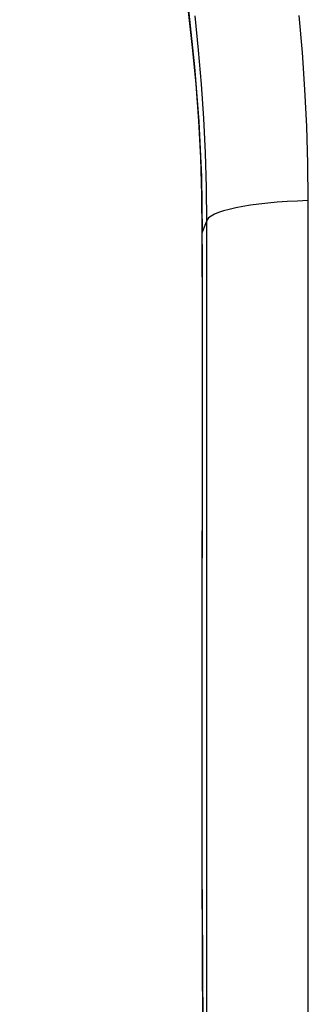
# Model space of a CAD drawing. Header units: inches. Extents: x 26 to 247, y 18 to 162.
# Tile 18 of 31: x 152.321 to 152.555, y 89.477 to 90.278. Entities that reach past the tile are written whole.
import ezdxf

# ---------------------------------------------------------------- set-up
doc = ezdxf.new("R2010")
doc.units = ezdxf.units.IN
doc.header["$MEASUREMENT"] = 0
doc.layers.add('Visible Edges(ANSI)', color=7, linetype='Continuous', lineweight=25)
doc.layers.add('Visible Tangent Edges(ANSI)', color=7, linetype='Continuous', lineweight=25)

msp = doc.modelspace()

# ---------------------------------------------------------------- linework, layer by layer
at = {"layer": 'Visible Edges(ANSI)', "flags": 128}
for points in [[(152.32076, 90.74345), (152.33652, 90.71046), (152.3517, 90.67645), (152.36625, 90.6414), (152.38011, 90.6053), (152.39321, 90.56819), (152.40548, 90.53012), (152.41685, 90.49114), (152.42725, 90.45131), (152.43663, 90.41062), (152.44494, 90.36906), (152.45214, 90.32663), (152.45815, 90.28342), (152.46291, 90.23952), (152.46637, 90.19505), (152.46848, 90.1501), (152.46921, 90.10478)], [(152.46909, 89.56957), (152.46903, 89.58333), (152.46899, 89.59838), (152.46898, 89.61431), (152.46899, 89.63054)], [(152.46909, 89.56957), (152.46922, 89.54535), (152.46935, 89.52058), (152.46947, 89.49528), (152.46959, 89.4695)]]:
    msp.add_lwpolyline(points, dxfattribs=at)
at = {"layer": 'Visible Edges(ANSI)'}
msp.add_ellipse((152.45789, 89.71625), major_axis=(-0.00184, -1.55815), ratio=0.007198, start_param=1.515764, end_param=1.822817, dxfattribs=at)
at = {"layer": 'Visible Tangent Edges(ANSI)', "flags": 128}
for points in [[(152.46921, 90.10492), (152.46887, 90.13534), (152.46791, 90.16563), (152.46633, 90.19573), (152.46414, 90.22562), (152.46136, 90.25527), (152.458, 90.28464)], [(152.55536, 90.13074), (152.55506, 90.16093), (152.55417, 90.1911), (152.55268, 90.22124), (152.55061, 90.25133), (152.54795, 90.28134)], [(152.46306, 90.28105), (152.46596, 90.25327), (152.46833, 90.22541), (152.47019, 90.19748), (152.47152, 90.16951), (152.47232, 90.1415), (152.47259, 90.11348)], [(152.55537, 89.44437), (152.55537, 89.54304), (152.55537, 89.64154), (152.55537, 89.73984), (152.55536, 89.83792), (152.55536, 89.93578), (152.55536, 90.03339), (152.55536, 90.13074)], [(152.46921, 90.10492), (152.46935, 90.10527), (152.46949, 90.10563), (152.46963, 90.10598), (152.46978, 90.10634), (152.46992, 90.1067), (152.47006, 90.10705), (152.4702, 90.10741), (152.47034, 90.10777), (152.47048, 90.10812), (152.47062, 90.10848), (152.47076, 90.10884), (152.4709, 90.10919), (152.47104, 90.10955), (152.47118, 90.10991), (152.47132, 90.11026), (152.47146, 90.11062), (152.4716, 90.11098), (152.47174, 90.11134), (152.47188, 90.11169), (152.47202, 90.11205), (152.47216, 90.11241), (152.47231, 90.11277), (152.47245, 90.11312), (152.47259, 90.11348)], [(152.47259, 90.11348), (152.47259, 90.01384), (152.47259, 89.91392), (152.47259, 89.81374), (152.47259, 89.71332), (152.47259, 89.61268), (152.47259, 89.51184), (152.47259, 89.41081)], [(152.46899, 89.63051), (152.46902, 89.65042), (152.46905, 89.67035), (152.46908, 89.6903), (152.4691, 89.71025), (152.46913, 89.7302), (152.46915, 89.75015), (152.46917, 89.77009), (152.46918, 89.79003), (152.4692, 89.80994), (152.46921, 89.82984), (152.46923, 89.84972), (152.46924, 89.86957), (152.46924, 89.8894), (152.46925, 89.9092), (152.46926, 89.92897), (152.46926, 89.94871), (152.46926, 89.9684), (152.46926, 89.98805), (152.46926, 90.00766), (152.46925, 90.02722), (152.46924, 90.04673), (152.46924, 90.06618), (152.46923, 90.08558), (152.46921, 90.10492)], [(152.46909, 89.56997), (152.46908, 89.57213), (152.46907, 89.57434), (152.46906, 89.57659), (152.46905, 89.5789), (152.46904, 89.58124), (152.46903, 89.58363), (152.46902, 89.58605), (152.46901, 89.58851), (152.46901, 89.59099), (152.469, 89.5935), (152.469, 89.59604), (152.46899, 89.5986), (152.46899, 89.60119), (152.46898, 89.60379), (152.46898, 89.60642), (152.46898, 89.60906), (152.46898, 89.61171), (152.46898, 89.61438), (152.46898, 89.61706), (152.46898, 89.61974), (152.46898, 89.62243), (152.46898, 89.62512), (152.46899, 89.62782), (152.46899, 89.63051)], [(152.46959, 89.46985), (152.46943, 89.50413), (152.46927, 89.53753), (152.46909, 89.56997)]]:
    msp.add_lwpolyline(points, dxfattribs=at)
at = {"layer": 'Visible Tangent Edges(ANSI)'}
for centre, major_axis, ratio, start_param, end_param in [((152.57101, 90.11333), (-0.09843, 0), 0.179209, 4.872037, 6.274315), ((152.52827, 90.10482), (-0.05906, -0.00004), 0.249286, 6.274174, 6.283185), ((152.52804, 89.63044), (-0.05906, 0.00009), 0.054987, 0, 0.00874), ((152.52814, 89.56991), (-0.05905, -0.00034), 0.610641, 6.272165, 6.283185)]:
    msp.add_ellipse(centre, major_axis=major_axis, ratio=ratio, start_param=start_param, end_param=end_param, dxfattribs=at)

doc.saveas('drawing.dxf')
